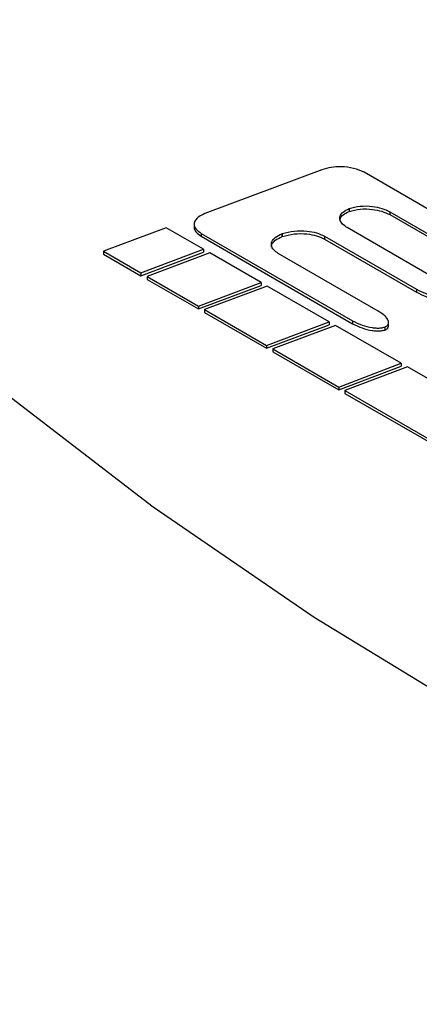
# Paper-space layout 'Sheet1' of a CAD drawing. Header units: millimetres. Extents: x -7 to 413, y -20 to 277.
# Tile 87 of 108: x 316.73 to 318.95, y 240 to 245.5. Entities that reach past the tile are written whole.
import ezdxf

# ---------------------------------------------------------------- set-up
doc = ezdxf.new("R2010")
doc.units = ezdxf.units.MM

psp = doc.layouts.new('Sheet1')

# ---------------------------------------------------------------- linework, layer by layer
at = {"color": 7, "linetype": 'Continuous', "lineweight": 25}
for p, q in [((318.4117, 244.658), (317.7584, 244.4131)), ((319.4854, 244.1597), (318.647, 244.6437)), ((318.5637, 244.4415), (318.5637, 244.4252)), ((318.7898, 244.4239), (319.341, 244.1056)), ((318.7898, 244.4239), (318.7898, 244.4075)), ((318.7898, 244.4075), (319.341, 244.0893)), ((317.6992, 244.3563), (317.6992, 244.3359)), ((317.5428, 244.3349), (317.1935, 244.2034)), ((317.7518, 244.2143), (317.5428, 244.3349)), ((317.7384, 244.3031), (318.5828, 243.8156)), ((317.7384, 244.3031), (317.7384, 244.2868)), ((317.7384, 244.2868), (318.5828, 243.7993)), ((318.1886, 244.3009), (318.1908, 244.3017)), ((318.1886, 244.3009), (318.1886, 244.2846)), ((318.1886, 244.2846), (318.1908, 244.2854)), ((318.1908, 244.3017), (318.1908, 244.2854)), ((318.426, 244.2875), (318.9389, 243.9914)), ((318.426, 244.2875), (318.426, 244.2712)), ((319.0655, 244.0389), (318.5527, 244.335)), ((318.426, 244.2712), (318.9389, 243.9751)), ((317.1935, 244.2034), (317.4025, 244.0828)), ((317.1935, 244.2034), (317.1935, 244.1871)), ((317.1935, 244.1871), (317.4025, 244.0665)), ((317.4025, 244.0828), (317.7518, 244.2143)), ((317.4025, 244.0665), (317.7518, 244.198)), ((317.7864, 244.1943), (317.437, 244.0628)), ((317.7518, 244.2143), (317.7518, 244.198)), ((318.0722, 244.0293), (317.7864, 244.1943)), ((318.7258, 243.8693), (318.1685, 244.191)), ((317.4025, 244.0828), (317.4025, 244.0665)), ((317.437, 244.0628), (317.7228, 243.8978)), ((317.437, 244.0628), (317.437, 244.0465)), ((317.437, 244.0465), (317.7228, 243.8815)), ((317.7228, 243.8978), (318.0722, 244.0293)), ((317.7228, 243.8815), (318.0722, 244.013)), ((318.1068, 244.0094), (317.7574, 243.8779)), ((318.0722, 244.0293), (318.0722, 244.013)), ((318.4524, 243.8099), (318.1068, 244.0094)), ((318.9389, 243.9914), (318.9389, 243.9751)), ((317.7228, 243.8978), (317.7228, 243.8815)), ((317.7574, 243.8779), (318.103, 243.6784)), ((317.7574, 243.8779), (317.7574, 243.8615)), ((317.7574, 243.8615), (318.103, 243.662)), ((318.103, 243.6784), (318.4524, 243.8099)), ((318.103, 243.662), (318.4524, 243.7935)), ((318.4869, 243.7899), (318.1376, 243.6584)), ((318.4524, 243.8099), (318.4524, 243.7935)), ((318.8534, 243.5783), (318.4869, 243.7899)), ((318.5828, 243.8156), (318.5828, 243.7993)), ((318.7834, 243.7871), (318.7834, 243.8075)), ((318.7619, 243.7804), (318.7619, 243.764)), ((318.103, 243.6784), (318.103, 243.662)), ((318.1376, 243.6584), (318.5058, 243.4458)), ((318.1376, 243.6584), (318.1376, 243.6421)), ((318.1376, 243.6421), (318.5058, 243.4295)), ((318.5058, 243.4458), (318.8534, 243.5783)), ((318.8534, 243.5783), (318.8534, 243.562)), ((318.5058, 243.4295), (318.8534, 243.562)), ((318.888, 243.5584), (318.5387, 243.4268)), ((322.2245, 241.6322), (318.888, 243.5584)), ((318.5058, 243.4458), (318.5058, 243.4295)), ((318.5387, 243.4268), (321.8752, 241.5007)), ((318.5387, 243.4268), (318.5387, 243.4105)), ((318.5387, 243.4105), (321.8752, 241.4844))]:
    psp.add_line(p, q, dxfattribs=at)
at = {"color": 7, "linetype": 'Continuous', "lineweight": 25, "flags": 128}
psp.add_lwpolyline([(326.1134, 238.8007), (324.875, 239.1687), (323.6744, 239.5764), (322.5155, 240.0225), (321.402, 240.5056), (320.3375, 241.0241), (319.3252, 241.5765), (318.3684, 242.1608), (317.4702, 242.7754), (316.6334, 243.4182), (315.8606, 244.0872), (315.1544, 244.7803), (314.5169, 245.4952)], dxfattribs=at)
at = {"color": 7, "linetype": 'Continuous', "lineweight": 25}
for points, knots in [([(318.647, 244.6437), (318.6282, 244.6521), (318.5902, 244.6689), (318.5233, 244.6756), (318.4616, 244.6728), (318.4283, 244.6629), (318.4117, 244.658)], [0, 0, 0, 0, 0.277481, 0.560101, 0.781767, 1, 1, 1, 1]), ([(318.5637, 244.4415), (318.5838, 244.4469), (318.625, 244.4579), (318.6899, 244.4552), (318.7471, 244.4442), (318.7755, 244.4307), (318.7898, 244.4239)], [0, 0, 0, 0, 0.269131, 0.549706, 0.774796, 1, 1, 1, 1]), ([(317.7584, 244.4131), (317.7467, 244.4078), (317.7242, 244.3978), (317.7037, 244.3766), (317.6966, 244.3524), (317.7063, 244.3256), (317.7273, 244.3108), (317.7384, 244.3031)], [0, 0, 0, 0, 0.199042, 0.381173, 0.556606, 0.767771, 1, 1, 1, 1]), ([(318.5527, 244.335), (318.5431, 244.3414), (318.5247, 244.3538), (318.5111, 244.3764), (318.5107, 244.4001), (318.527, 244.4244), (318.5511, 244.4356), (318.5637, 244.4415)], [0, 0, 0, 0, 0.206465, 0.393607, 0.569984, 0.77651, 1, 1, 1, 1]), ([(318.513, 244.3718), (318.5127, 244.3754), (318.5116, 244.3874), (318.5275, 244.4081), (318.5513, 244.4193), (318.5637, 244.4252)], [0, 0, 0, 0, 0.16659, 0.566856, 1, 1, 1, 1]), ([(318.5637, 244.4252), (318.5838, 244.4306), (318.625, 244.4416), (318.6899, 244.4388), (318.7471, 244.4279), (318.7755, 244.4143), (318.7898, 244.4075)], [0, 0, 0, 0, 0.269131, 0.549706, 0.774796, 1, 1, 1, 1]), ([(294.2116, 209.5831), (295.0187, 209.7131), (296.6338, 209.9731), (298.9969, 210.4683), (301.4792, 211.0808), (304.0472, 211.848), (306.6717, 212.7853), (309.1846, 213.8286), (311.581, 214.9645), (313.8569, 216.1788), (316.0937, 217.5117), (318.2881, 218.9597), (320.4543, 220.5124), (322.9566, 222.4313), (325.7624, 224.7268), (328.8912, 227.3868), (331.7709, 229.8243), (334.4644, 232.0141), (336.9863, 233.9494), (339.6372, 235.8243), (342.1393, 237.4195), (344.4598, 238.746), (346.548, 239.8281), (348.7327, 240.8456), (351.0119, 241.7878), (353.2487, 242.5957), (355.4239, 243.2766), (357.5111, 243.853), (358.9451, 244.1788), (359.6618, 244.3417)], [0, 0, 0, 0, 0.027717, 0.05546, 0.083177, 0.117121, 0.151185, 0.185354, 0.219572, 0.253751, 0.287773, 0.32568, 0.363607, 0.401527, 0.462639, 0.523763, 0.584887, 0.631004, 0.677154, 0.723264, 0.769326, 0.800145, 0.831038, 0.861937, 0.892791, 0.923577, 0.949045, 0.974532, 1, 1, 1, 1]), ([(317.6994, 244.338), (317.6993, 244.3378), (317.6966, 244.3288), (317.7075, 244.3091), (317.7278, 244.2945), (317.7384, 244.2868)], [0, 0, 0, 0, 0.008239, 0.480563, 1, 1, 1, 1]), ([(318.1685, 244.191), (318.159, 244.1975), (318.1406, 244.2099), (318.1282, 244.2332), (318.13, 244.2577), (318.1491, 244.2828), (318.175, 244.2947), (318.1886, 244.3009)], [0, 0, 0, 0, 0.198992, 0.381086, 0.556555, 0.767784, 1, 1, 1, 1]), ([(318.1311, 244.2258), (318.131, 244.2304), (318.1307, 244.2441), (318.1496, 244.2665), (318.1752, 244.2784), (318.1886, 244.2846)], [0, 0, 0, 0, 0.197053, 0.579526, 1, 1, 1, 1]), ([(318.1908, 244.3017), (318.2122, 244.3076), (318.2554, 244.3195), (318.3233, 244.3181), (318.3826, 244.3079), (318.4116, 244.2943), (318.426, 244.2875)], [0, 0, 0, 0, 0.2776419, 0.5602231, 0.7818075, 1, 1, 1, 1]), ([(318.1908, 244.2854), (318.2122, 244.2913), (318.2554, 244.3032), (318.3233, 244.3018), (318.3826, 244.2916), (318.4116, 244.2779), (318.426, 244.2712)], [0, 0, 0, 0, 0.2776419, 0.5602231, 0.7818075, 1, 1, 1, 1]), ([(359.6863, 244.2789), (358.9698, 244.1196), (357.5361, 243.8008), (355.449, 243.2329), (353.2737, 242.5589), (351.0369, 241.7561), (348.7575, 240.818), (346.573, 239.8036), (344.4852, 238.7238), (342.1649, 237.3994), (339.6628, 235.806), (337.0118, 233.9325), (334.4902, 231.9981), (331.7968, 229.8089), (328.9172, 227.3715), (325.7887, 224.711), (322.9831, 222.4146), (320.481, 220.4946), (318.3147, 218.9406), (316.1201, 217.4909), (313.8827, 216.1561), (311.6059, 214.9397), (309.2087, 213.8013), (306.695, 212.7548), (304.07, 211.8136), (301.5013, 211.0414), (299.0179, 210.423), (296.6534, 209.9209), (295.0374, 209.6542), (294.2298, 209.5208)], [0, 0, 0, 0, 0.0254296, 0.0508787, 0.0763087, 0.1070663, 0.1378927, 0.1687637, 0.19963, 0.2304211, 0.2764661, 0.3225589, 0.3686921, 0.4147922, 0.4759156, 0.5370396, 0.5981514, 0.6360842, 0.6740234, 0.7119423, 0.7459924, 0.7801988, 0.8144449, 0.8486418, 0.8827347, 0.9167087, 0.9444636, 0.9722443, 1, 1, 1, 1]), ([(292.1178, 210.5896), (292.6252, 210.657), (294.0003, 210.8394), (296.2023, 211.2382), (298.6926, 211.8122), (301.1067, 212.493), (303.4319, 213.267), (305.6497, 214.1212), (307.7586, 215.0466), (309.7663, 216.0318), (311.9511, 217.2167), (314.2744, 218.6195), (316.7056, 220.2483), (319.135, 222.0188), (321.5717, 223.9224), (324.4967, 226.3239), (327.8087, 229.1304), (330.9838, 231.7639), (333.6211, 233.8228), (335.6607, 235.3302), (337.788, 236.7963), (340.0207, 238.2133), (342.3848, 239.5649), (344.8879, 240.8396), (347.5241, 242.0228), (350.276, 243.1123), (352.2126, 243.7395), (353.1794, 244.0527)], [0, 0, 0, 0, 0.0181844, 0.0492811, 0.0804962, 0.1117804, 0.1430495, 0.1741918, 0.2048489, 0.2355321, 0.2661989, 0.3095315, 0.352901, 0.3962582, 0.4461801, 0.4961067, 0.573894, 0.651674, 0.6902418, 0.7288301, 0.7674001, 0.8059431, 0.8446974, 0.883574, 0.9224649, 0.9612895, 1, 1, 1, 1]), ([(318.9389, 243.9914), (318.9557, 243.9828), (318.9873, 243.9667), (319.0336, 243.9534), (319.0683, 243.9487), (319.0913, 243.9482), (319.1039, 243.9516), (319.1098, 243.9531)], [0, 0, 0, 0, 0.3487776, 0.6528564, 0.7868993, 0.9014534, 1, 1, 1, 1]), ([(318.9389, 243.9751), (318.9557, 243.9665), (318.9873, 243.9503), (319.0336, 243.9371), (319.0683, 243.9324), (319.0913, 243.9319), (319.1039, 243.9352), (319.1098, 243.9368)], [0, 0, 0, 0, 0.3487776, 0.6528564, 0.7868993, 0.9014534, 1, 1, 1, 1]), ([(318.7619, 243.7804), (318.7663, 243.7824), (318.7751, 243.7865), (318.7822, 243.7958), (318.7842, 243.8064), (318.78, 243.8229), (318.7624, 243.8456), (318.7388, 243.8609), (318.7258, 243.8693)], [0, 0, 0, 0, 0.0943206, 0.187689, 0.2888071, 0.4025712, 0.673063, 1, 1, 1, 1]), ([(318.5828, 243.8156), (318.5999, 243.807), (318.6322, 243.7908), (318.6804, 243.7784), (318.717, 243.7745), (318.7417, 243.7748), (318.7555, 243.7786), (318.7619, 243.7804)], [0, 0, 0, 0, 0.338019, 0.638387, 0.774343, 0.893838, 1, 1, 1, 1]), ([(318.5828, 243.7993), (318.5999, 243.7907), (318.6322, 243.7745), (318.6804, 243.762), (318.717, 243.7582), (318.7417, 243.7584), (318.7555, 243.7622), (318.7619, 243.764)], [0, 0, 0, 0, 0.338019, 0.638387, 0.774343, 0.893838, 1, 1, 1, 1]), ([(318.7619, 243.764), (318.7663, 243.7661), (318.7751, 243.7701), (318.7823, 243.7793), (318.783, 243.7858), (318.7833, 243.7891)], [0, 0, 0, 0, 0.332086, 0.660819, 1, 1, 1, 1]), ([(353.6889, 243.2404), (353.0912, 243.0822), (351.8959, 242.7659), (349.8455, 242.1161), (347.563, 241.2762), (345.1015, 240.2098), (342.7616, 239.0493), (340.4969, 237.7847), (338.3072, 236.4258), (336.1815, 234.982), (334.1471, 233.4927), (331.5134, 231.4474), (328.3452, 228.8197), (325.0442, 226.0041), (322.1308, 223.5857), (319.6979, 221.6575), (317.2697, 219.8571), (314.8364, 218.193), (312.5087, 216.7512), (310.3157, 215.5243), (308.2962, 214.4944), (306.1791, 213.5163), (303.9577, 212.6043), (301.6357, 211.7582), (299.2304, 210.975), (296.7589, 210.2466), (295.0599, 209.8041), (294.2116, 209.5831)], [0, 0, 0, 0, 0.0237284, 0.0474568, 0.0840997, 0.1208221, 0.1575719, 0.1942522, 0.2331839, 0.2721463, 0.3111292, 0.3500889, 0.4291391, 0.5081986, 0.5591873, 0.6101713, 0.6547022, 0.6992452, 0.7437526, 0.7754838, 0.8072309, 0.8389543, 0.8711102, 0.9033622, 0.9356349, 0.9678637, 1, 1, 1, 1])]:
    psp.add_open_spline(points, degree=3, knots=knots, dxfattribs=at)

doc.saveas('drawing.dxf')
